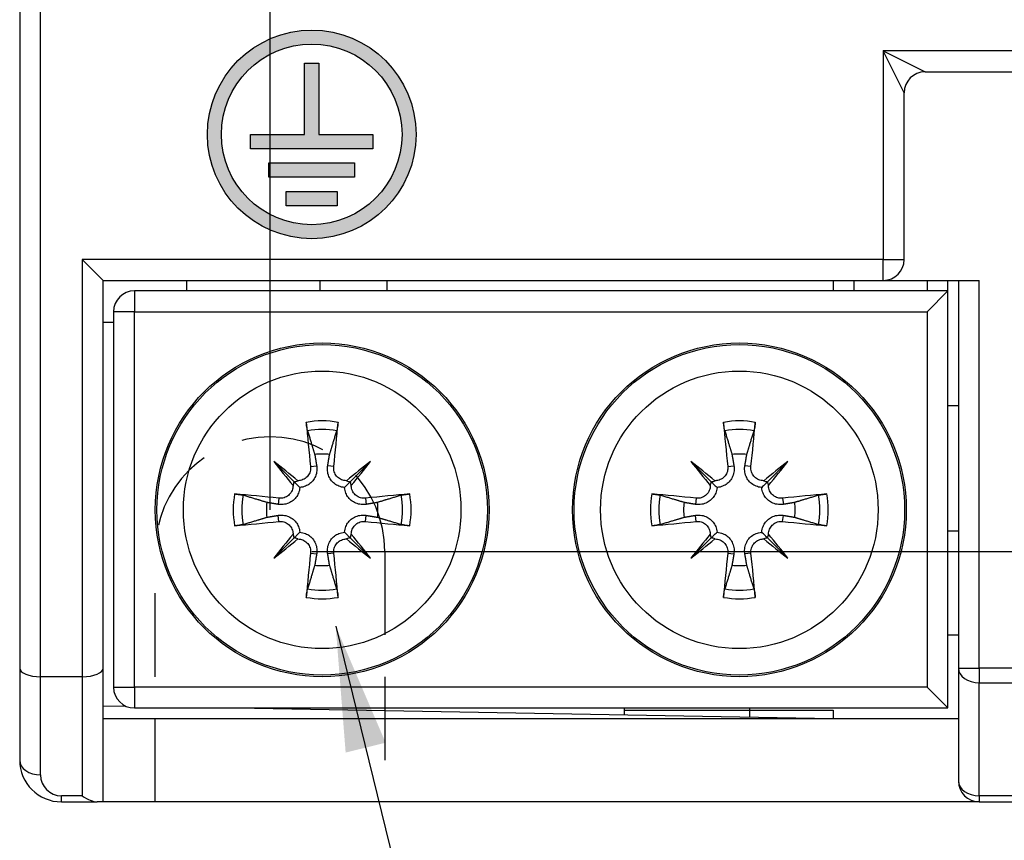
# Model space of a CAD drawing. Extents: x 14112 to 14372, y -2388 to -2111.
# Tile 5 of 22: x 14112 to 14136, y -2295 to -2275. Entities that reach past the tile are written whole.
import ezdxf

# ---------------------------------------------------------------- set-up
doc = ezdxf.new("R2010")
doc.units = 0
doc.linetypes.add('ACISOTGL', pattern=[3, 2, -1])
doc.layers.get('0').update_dxf_attribs({"linetype": 'CONTINUOUS'})
doc.layers.get('DEFPOINTS').update_dxf_attribs({"color": 8, "linetype": 'CONTINUOUS'})
doc.styles.get("Standard").update_dxf_attribs({"font": 'PMingLiU.ttf'})
doc.dimstyles.new('ISO-25', dxfattribs={"dimtxt": 3, "dimasz": 3, "dimexe": 1, "dimexo": 1, "dimgap": 2, "dimtad": 2, "dimtih": 1, "dimtoh": 1, "dimtxsty": 'STANDARD', "dimcen": 0, "dimclrd": 256, "dimclre": 256, "dimclrt": 256, "dimazin": 3, "dimtfac": 1, "dimtmove": 0, "dimatfit": 3})

# ---------------------------------------------------------------- blocks, each defined once
blk = doc.blocks.new('*D4')
for p, q in [((14118.495, -2287.049), (14118.495, -2124.127)), ((14156.495, -2137.049), (14156.495, -2124.127)), ((14153.495, -2125.127), (14121.495, -2125.127))]:
    blk.add_line(p, q)
for points in [[(14121.495, -2124.627), (14121.495, -2125.627), (14118.495, -2125.127)], [(14153.495, -2124.627), (14153.495, -2125.627), (14156.495, -2125.127)]]:
    blk.add_solid(points)
at = {"layer": 'DEFPOINTS', "color": 0}
for p in [(14118.495, -2125.127), (14156.495, -2138.049), (14118.495, -2288.049)]:
    blk.add_point(p, dxfattribs=at)
at = {"insert": (14137.495, -2121.457), "char_height": 3, "attachment_point": 5}
blk.add_mtext('38', dxfattribs=at)
blk = doc.blocks.new('*D5')
for p, q in [((14157.495, -2138.049), (14171.483, -2138.049)), ((14170.483, -2141.049), (14170.483, -2285.049)), ((14119.495, -2288.049), (14171.483, -2288.049))]:
    blk.add_line(p, q)
for points in [[(14169.983, -2141.049), (14170.983, -2141.049), (14170.483, -2138.049)], [(14169.983, -2285.049), (14170.983, -2285.049), (14170.483, -2288.049)]]:
    blk.add_solid(points)
at = {"layer": 'DEFPOINTS', "color": 0}
for p in [(14156.495, -2138.049), (14118.495, -2288.049), (14170.483, -2288.049)]:
    blk.add_point(p, dxfattribs=at)
at = {"insert": (14175.348, -2213.049), "char_height": 3, "attachment_point": 5}
blk.add_mtext('150', dxfattribs=at)

msp = doc.modelspace()

# ---------------------------------------------------------------- hatches: boundary and pattern name
h = msp.add_hatch(color=256)
h.dxf.hatch_style = 1
h.paths.add_polyline_path([(14121.995, -2278.049, 1), (14116.995, -2278.049, 1)])
h.paths.add_polyline_path([(14121.66, -2278.049, 1), (14117.33, -2278.049, 1)], flags=16)
h.paths.add_polyline_path([(14119.324, -2276.338), (14119.667, -2276.338), (14119.667, -2278.049), (14120.961, -2278.049), (14120.961, -2278.392), (14118.03, -2278.392), (14118.03, -2278.049), (14119.324, -2278.049)], flags=0)
h.paths.add_polyline_path([(14120.522, -2278.734), (14120.522, -2279.076), (14118.468, -2279.076), (14118.468, -2278.734)], flags=0)
h.paths.add_polyline_path([(14118.884, -2279.419), (14120.108, -2279.419), (14120.108, -2279.761), (14118.884, -2279.761)], flags=0)
h = msp.add_hatch(color=256)
h.dxf.hatch_style = 1
h.paths.add_polyline_path([(14119.324, -2276.338), (14119.324, -2278.049), (14118.03, -2278.049), (14118.03, -2278.392), (14120.961, -2278.392), (14120.961, -2278.049), (14119.667, -2278.049), (14119.667, -2276.338)])
h = msp.add_hatch(color=256)
h.dxf.hatch_style = 1
h.paths.add_polyline_path([(14118.468, -2278.734), (14118.468, -2279.076), (14120.522, -2279.076), (14120.522, -2278.734)])
h = msp.add_hatch(color=256)
h.dxf.hatch_style = 1
h.paths.add_polyline_path([(14118.884, -2279.419), (14118.884, -2279.761), (14120.108, -2279.761), (14120.108, -2279.419)])

# ---------------------------------------------------------------- linework, layer by layer
for p, q in [((14112.495, -2275.049), (14112.495, -2290.842)), ((14112.995, -2291.049), (14112.995, -2275.049)), ((14138.995, -2276.049), (14133.195, -2276.049)), ((14133.195, -2276.049), (14133.195, -2281.049)), ((14133.195, -2276.049), (14134.195, -2276.549)), ((14133.695, -2277.049), (14133.195, -2276.049)), ((14119.324, -2276.338), (14119.667, -2276.338)), ((14119.324, -2278.049), (14119.324, -2276.338)), ((14119.667, -2276.338), (14119.667, -2278.049)), ((14134.195, -2276.549), (14138.995, -2276.549)), ((14133.695, -2281.049), (14133.695, -2277.049)), ((14118.03, -2278.049), (14119.324, -2278.049)), ((14118.03, -2278.392), (14118.03, -2278.049)), ((14119.667, -2278.049), (14120.961, -2278.049)), ((14120.961, -2278.049), (14120.961, -2278.392)), ((14120.961, -2278.392), (14118.03, -2278.392)), ((14118.468, -2278.734), (14120.522, -2278.734)), ((14118.468, -2279.076), (14118.468, -2278.734)), ((14120.522, -2278.734), (14120.522, -2279.076)), ((14120.522, -2279.076), (14118.468, -2279.076)), ((14118.884, -2279.419), (14120.108, -2279.419)), ((14118.884, -2279.761), (14118.884, -2279.419)), ((14120.108, -2279.419), (14120.108, -2279.761)), ((14120.108, -2279.761), (14118.884, -2279.761)), ((14133.195, -2281.049), (14113.995, -2281.049)), ((14114.495, -2281.549), (14113.995, -2281.049)), ((14113.995, -2281.049), (14113.995, -2291.049)), ((14133.195, -2281.049), (14133.695, -2281.049)), ((14133.195, -2281.549), (14133.195, -2281.049)), ((14114.495, -2290.842), (14114.495, -2281.549)), ((14114.495, -2281.549), (14133.195, -2281.549)), ((14116.495, -2281.549), (14116.495, -2281.799)), ((14119.695, -2281.799), (14119.695, -2281.549)), ((14121.295, -2281.549), (14121.295, -2281.799)), ((14131.995, -2281.549), (14131.995, -2281.799)), ((14132.495, -2281.799), (14132.495, -2281.549)), ((14133.195, -2281.549), (14135.495, -2281.549)), ((14134.245, -2281.549), (14134.245, -2281.799)), ((14134.745, -2281.799), (14134.745, -2281.549)), ((14134.995, -2281.549), (14134.995, -2290.842)), ((14135.495, -2290.842), (14135.495, -2281.549)), ((14134.745, -2281.799), (14115.245, -2281.799)), ((14115.245, -2281.799), (14115.245, -2282.299)), ((14134.745, -2281.799), (14134.245, -2282.299)), ((14134.745, -2291.799), (14134.745, -2281.799)), ((14115.245, -2282.299), (14114.745, -2282.299)), ((14114.745, -2282.299), (14114.745, -2291.299)), ((14115.245, -2282.299), (14134.245, -2282.299)), ((14115.245, -2291.299), (14115.245, -2282.299)), ((14134.245, -2282.299), (14134.245, -2291.299)), ((14114.495, -2282.549), (14114.745, -2282.549)), ((14118.584, -2285.889), (14119.072, -2286.376)), ((14120.906, -2285.889), (14120.418, -2286.376)), ((14128.584, -2285.889), (14129.072, -2286.376)), ((14130.906, -2285.889), (14130.418, -2286.376)), ((14119.467, -2286.012), (14119.614, -2285.995)), ((14120.023, -2286.012), (14119.877, -2285.995)), ((14129.467, -2286.012), (14129.614, -2285.995)), ((14130.023, -2286.012), (14129.877, -2285.995)), ((14118.708, -2286.771), (14118.69, -2286.918)), ((14120.782, -2286.771), (14120.8, -2286.918)), ((14128.708, -2286.771), (14128.69, -2286.918)), ((14130.782, -2286.771), (14130.8, -2286.918)), ((14118.708, -2287.327), (14118.69, -2287.181)), ((14120.782, -2287.327), (14120.8, -2287.181)), ((14128.708, -2287.327), (14128.69, -2287.181)), ((14130.782, -2287.327), (14130.8, -2287.181)), ((14118.584, -2288.21), (14119.072, -2287.723)), ((14120.906, -2288.21), (14120.418, -2287.723)), ((14128.584, -2288.21), (14129.072, -2287.723)), ((14130.906, -2288.21), (14130.418, -2287.723)), ((14134.745, -2287.549), (14134.995, -2287.549)), ((14119.467, -2288.087), (14119.614, -2288.104)), ((14120.023, -2288.087), (14119.877, -2288.104)), ((14129.467, -2288.087), (14129.614, -2288.104)), ((14130.023, -2288.087), (14129.877, -2288.104)), ((14134.745, -2290.049), (14134.995, -2290.049)), ((14112.495, -2290.842), (14112.495, -2293.049)), ((14114.495, -2294.049), (14114.495, -2290.842)), ((14134.995, -2290.842), (14135.495, -2290.842)), ((14134.995, -2290.842), (14134.995, -2293.549)), ((14161.995, -2290.842), (14135.495, -2290.842)), ((14135.495, -2290.842), (14135.495, -2291.196)), ((14112.995, -2293.403), (14112.995, -2291.049)), ((14113.995, -2291.049), (14112.995, -2291.049)), ((14113.995, -2291.049), (14113.995, -2293.903)), ((14114.745, -2291.299), (14115.245, -2291.299)), ((14115.245, -2291.299), (14115.245, -2291.799)), ((14134.245, -2291.299), (14115.245, -2291.299)), ((14134.745, -2291.799), (14134.245, -2291.299)), ((14135.495, -2291.196), (14161.995, -2291.196)), ((14135.495, -2293.903), (14135.495, -2291.196)), ((14114.495, -2291.744), (14115.036, -2291.753)), ((14115.245, -2291.799), (14134.745, -2291.799)), ((14117.673, -2291.799), (14131.995, -2292.049)), ((14126.995, -2291.962), (14126.995, -2291.799)), ((14126.995, -2291.849), (14129.995, -2291.849)), ((14129.995, -2291.849), (14129.995, -2291.799)), ((14129.995, -2291.849), (14131.995, -2291.849)), ((14129.995, -2292.015), (14129.995, -2291.849)), ((14131.995, -2291.849), (14131.995, -2292.049)), ((14114.495, -2292.049), (14134.995, -2292.049)), ((14113.495, -2294.049), (14113.495, -2293.903)), ((14113.995, -2293.903), (14113.495, -2293.903)), ((14135.495, -2293.903), (14135.495, -2294.049)), ((14161.495, -2293.903), (14135.495, -2293.903)), ((14113.495, -2294.049), (14114.349, -2294.049)), ((14114.495, -2294.049), (14114.349, -2294.049)), ((14135.495, -2294.049), (14114.495, -2294.049)), ((14135.495, -2294.049), (14161.495, -2294.049))]:
    msp.add_line(p, q)
at = {"linetype": 'ACISOTGL'}
for p, q in [((14115.745, -2294.049), (14115.745, -2288.049)), ((14121.245, -2288.049), (14121.245, -2294.049))]:
    msp.add_line(p, q, dxfattribs=at)
for centre, radius in [((14119.495, -2278.049), 2.5), ((14119.495, -2278.049), 2.165), ((14119.745, -2287.049), 4), ((14129.745, -2287.049), 4), ((14119.745, -2287.049), 3.961), ((14129.745, -2287.049), 3.961), ((14119.745, -2287.049), 3.327), ((14129.745, -2287.049), 3.327)]:
    msp.add_circle(centre, radius)
for centre, radius, start, end in [((14134.195, -2277.049), 0.5, 90, 180), ((14133.195, -2281.049), 0.5, 270, 0), ((14115.245, -2282.299), 0.5, 90, 180), ((14119.745, -2287.049), 2.132, 79.6831, 100.3169), ((14129.745, -2287.049), 2.132, 79.6831, 100.3169), ((14119.745, -2287.049), 1.929, 79.535, 100.465), ((14129.745, -2287.049), 1.929, 79.535, 100.465), ((14119.745, -2287.049), 1.338, 82.3918, 97.6082), ((14129.745, -2287.049), 1.338, 82.3918, 97.6082), ((14119.745, -2287.049), 2.132, 169.6831, 190.3169), ((14119.745, -2287.049), 1.929, 169.535, 190.465), ((14119.745, -2287.049), 1.929, 349.535, 10.465), ((14119.745, -2287.049), 2.132, 349.6831, 10.3169), ((14129.745, -2287.049), 2.132, 169.6831, 190.3169), ((14129.745, -2287.049), 1.929, 169.535, 190.465), ((14129.745, -2287.049), 1.929, 349.535, 10.465), ((14129.745, -2287.049), 2.132, 349.6831, 10.3169), ((14119.745, -2287.049), 1.338, 172.3918, 187.6082), ((14119.745, -2287.049), 1.338, 352.3918, 7.6082), ((14129.745, -2287.049), 1.338, 172.3918, 187.6082), ((14129.745, -2287.049), 1.338, 352.3918, 7.6082), ((14119.745, -2287.049), 1.338, 262.3918, 277.6082), ((14129.745, -2287.049), 1.338, 262.3918, 277.6082), ((14119.745, -2287.049), 1.929, 259.535, 280.465), ((14129.745, -2287.049), 1.929, 259.535, 280.465), ((14119.745, -2287.049), 2.132, 259.6831, 280.3169), ((14129.745, -2287.049), 2.132, 259.6831, 280.3169), ((14115.245, -2291.299), 0.5, 180, 270), ((14113.495, -2293.049), 1, 180, 270), ((14113.495, -2293.403), 0.5, 180, 270), ((14135.495, -2293.549), 0.5, 180, 270)]:
    msp.add_arc(centre, radius, start, end)
msp.add_arc((14118.495, -2288.049), 2.75, 0, 180, dxfattribs=at)
for centre, major_axis, ratio, start_param, end_param in [((14120.148, -2287.001), (0.776, -6.441), 0.087156, 4.378084, 4.547777), ((14119.342, -2287.001), (0.776, 6.441), 0.087156, 4.877001, 5.046694), ((14130.148, -2287.001), (0.776, -6.441), 0.087156, 4.378084, 4.547777), ((14129.342, -2287.001), (0.776, 6.441), 0.087156, 4.877001, 5.046694), ((14120.471, -2286.422), (-4.2, 4.864), 0.173648, 1.313224, 1.430376), ((14119.118, -2287.775), (4.864, -4.2), 0.173648, 1.711217, 1.828368), ((14120.372, -2287.775), (4.864, 4.2), 0.173648, 1.313224, 1.430376), ((14119.019, -2286.422), (-4.2, -4.864), 0.173648, 1.711217, 1.828368), ((14130.471, -2286.422), (-4.2, 4.864), 0.173648, 1.313224, 1.430376), ((14129.118, -2287.775), (4.864, -4.2), 0.173648, 1.711217, 1.828368), ((14130.372, -2287.775), (4.864, 4.2), 0.173648, 1.313224, 1.430376), ((14129.019, -2286.422), (-4.2, -4.864), 0.173648, 1.711217, 1.828368), ((14119.084, -2286.142), (-0.163, -0.188), 0.868224, 0.731621, 1.117785), ((14120.406, -2286.142), (-0.163, 0.188), 0.868224, 2.023807, 2.409971), ((14129.084, -2286.142), (-0.163, -0.188), 0.868224, 0.731621, 1.117785), ((14130.406, -2286.142), (-0.163, 0.188), 0.868224, 2.023807, 2.409971), ((14118.838, -2286.388), (-0.188, -0.163), 0.868224, 2.023807, 2.409971), ((14120.653, -2286.388), (-0.188, 0.163), 0.868224, 0.731621, 1.117785), ((14128.838, -2286.388), (-0.188, -0.163), 0.868224, 2.023807, 2.409971), ((14130.653, -2286.388), (-0.188, 0.163), 0.868224, 0.731621, 1.117785), ((14119.697, -2287.452), (-6.441, 0.776), 0.087156, 4.877001, 5.046694), ((14119.794, -2287.452), (-6.441, -0.776), 0.087156, 4.378084, 4.547777), ((14129.697, -2287.452), (-6.441, 0.776), 0.087156, 4.877001, 5.046694), ((14129.794, -2287.452), (-6.441, -0.776), 0.087156, 4.378084, 4.547777), ((14119.697, -2286.647), (6.441, 0.776), 0.087156, 4.378084, 4.547777), ((14119.794, -2286.647), (6.441, -0.776), 0.087156, 4.877001, 5.046694), ((14129.697, -2286.647), (6.441, 0.776), 0.087156, 4.378084, 4.547777), ((14129.794, -2286.647), (6.441, -0.776), 0.087156, 4.877001, 5.046694), ((14120.471, -2287.676), (4.2, 4.864), 0.173648, 1.711217, 1.828368), ((14119.118, -2286.323), (-4.864, -4.2), 0.173648, 1.313224, 1.430376), ((14118.838, -2287.711), (0.188, -0.163), 0.868224, 0.731621, 1.117785), ((14119.084, -2287.957), (0.163, -0.188), 0.868224, 2.023807, 2.409971), ((14120.406, -2287.957), (0.163, 0.188), 0.868224, 0.731621, 1.117785), ((14120.372, -2286.323), (-4.864, 4.2), 0.173648, 1.711217, 1.828368), ((14120.653, -2287.711), (0.188, 0.163), 0.868224, 2.023807, 2.409971), ((14119.019, -2287.676), (4.2, -4.864), 0.173648, 1.313224, 1.430376), ((14130.471, -2287.676), (4.2, 4.864), 0.173648, 1.711217, 1.828368), ((14129.118, -2286.323), (-4.864, -4.2), 0.173648, 1.313224, 1.430376), ((14128.838, -2287.711), (0.188, -0.163), 0.868224, 0.731621, 1.117785), ((14129.084, -2287.957), (0.163, -0.188), 0.868224, 2.023807, 2.409971), ((14130.406, -2287.957), (0.163, 0.188), 0.868224, 0.731621, 1.117785), ((14130.372, -2286.323), (-4.864, 4.2), 0.173648, 1.711217, 1.828368), ((14130.653, -2287.711), (0.188, 0.163), 0.868224, 2.023807, 2.409971), ((14129.019, -2287.676), (4.2, -4.864), 0.173648, 1.313224, 1.430376), ((14120.148, -2287.098), (-0.776, -6.441), 0.087156, 4.877001, 5.046694), ((14119.342, -2287.098), (-0.776, 6.441), 0.087156, 4.378084, 4.547777), ((14130.148, -2287.098), (-0.776, -6.441), 0.087156, 4.877001, 5.046694), ((14129.342, -2287.098), (-0.776, 6.441), 0.087156, 4.378084, 4.547777), ((14112.995, -2290.842), (0.5, 0), 0.414214, 3.141593, 4.712389), ((14113.995, -2290.842), (0.5, 0), 0.414214, 4.712389, 6.283185), ((14135.495, -2290.842), (-0.5, 0), 0.707107, 0, 1.570796), ((14112.995, -2293.049), (-0.5, 0), 0.707107, 0, 1.570796), ((14135.495, -2293.549), (-0.5, 0), 0.707107, 0, 1.570796), ((14113.995, -2293.549), (-0.462, 0.462), 0.414214, 1.963495, 2.748894)]:
    msp.add_ellipse(centre, major_axis=major_axis, ratio=ratio, start_param=start_param, end_param=end_param)
for points, weights in [([(14134.745, -2284.549), (14134.871, -2284.549), (14134.995, -2284.549)], [637.700826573, 638.210549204, 638.717422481]), ([(14119.395, -2285.152), (14119.497, -2285.488), (14119.568, -2285.723)], [1.00291629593, 1.01778265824, 1]), ([(14119.922, -2285.723), (14119.993, -2285.488), (14120.096, -2285.152)], [1, 1.01778265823, 1.00291629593]), ([(14129.395, -2285.152), (14129.497, -2285.488), (14129.568, -2285.723)], [1.00291629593, 1.01778265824, 1]), ([(14129.922, -2285.723), (14129.993, -2285.488), (14130.096, -2285.152)], [1, 1.01778265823, 1.00291629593]), ([(14119.568, -2285.723), (14119.593, -2285.874), (14119.614, -2285.995)], [1, 1.12437348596, 1.24767116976]), ([(14119.877, -2285.995), (14119.897, -2285.874), (14119.922, -2285.723)], [1.24767116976, 1.12437348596, 1]), ([(14129.568, -2285.723), (14129.593, -2285.874), (14129.614, -2285.995)], [1, 1.12437348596, 1.24767116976]), ([(14129.877, -2285.995), (14129.897, -2285.874), (14129.922, -2285.723)], [1.24767116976, 1.12437348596, 1]), ([(14118.419, -2286.872), (14118.184, -2286.801), (14117.848, -2286.699)], [1, 1.01778265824, 1.00291629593]), ([(14121.642, -2286.699), (14121.306, -2286.801), (14121.071, -2286.872)], [1.00291629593, 1.01778265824, 1]), ([(14128.419, -2286.872), (14128.184, -2286.801), (14127.848, -2286.699)], [1, 1.01778265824, 1.00291629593]), ([(14131.642, -2286.699), (14131.306, -2286.801), (14131.071, -2286.872)], [1.00291629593, 1.01778265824, 1]), ([(14118.69, -2286.918), (14118.57, -2286.898), (14118.419, -2286.872)], [1.24767116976, 1.12437348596, 1]), ([(14121.071, -2286.872), (14120.92, -2286.898), (14120.8, -2286.918)], [1, 1.12437348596, 1.24767116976]), ([(14128.69, -2286.918), (14128.57, -2286.898), (14128.419, -2286.872)], [1.24767116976, 1.12437348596, 1]), ([(14131.071, -2286.872), (14130.92, -2286.898), (14130.8, -2286.918)], [1, 1.12437348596, 1.24767116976]), ([(14117.848, -2287.4), (14118.184, -2287.298), (14118.419, -2287.227)], [1.00291629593, 1.01778265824, 1]), ([(14118.419, -2287.227), (14118.57, -2287.201), (14118.69, -2287.181)], [1, 1.12437348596, 1.24767116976]), ([(14120.8, -2287.181), (14120.92, -2287.201), (14121.071, -2287.227)], [1.24767116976, 1.12437348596, 1]), ([(14121.071, -2287.227), (14121.306, -2287.298), (14121.642, -2287.4)], [1, 1.01778265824, 1.00291629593]), ([(14127.848, -2287.4), (14128.184, -2287.298), (14128.419, -2287.227)], [1.00291629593, 1.01778265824, 1]), ([(14128.419, -2287.227), (14128.57, -2287.201), (14128.69, -2287.181)], [1, 1.12437348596, 1.24767116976]), ([(14130.8, -2287.181), (14130.92, -2287.201), (14131.071, -2287.227)], [1.24767116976, 1.12437348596, 1]), ([(14131.071, -2287.227), (14131.306, -2287.298), (14131.642, -2287.4)], [1, 1.01778265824, 1.00291629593]), ([(14119.614, -2288.104), (14119.593, -2288.224), (14119.568, -2288.376)], [1.24767116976, 1.12437348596, 1]), ([(14119.922, -2288.376), (14119.897, -2288.224), (14119.877, -2288.104)], [1, 1.12437348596, 1.24767116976]), ([(14129.614, -2288.104), (14129.593, -2288.224), (14129.568, -2288.376)], [1.24767116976, 1.12437348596, 1]), ([(14129.922, -2288.376), (14129.897, -2288.224), (14129.877, -2288.104)], [1, 1.12437348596, 1.24767116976]), ([(14119.568, -2288.376), (14119.497, -2288.611), (14119.395, -2288.947)], [1, 1.01778265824, 1.00291629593]), ([(14120.096, -2288.947), (14119.993, -2288.611), (14119.922, -2288.376)], [1.00291629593, 1.01778265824, 1]), ([(14129.568, -2288.376), (14129.497, -2288.611), (14129.395, -2288.947)], [1, 1.01778265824, 1.00291629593]), ([(14130.096, -2288.947), (14129.993, -2288.611), (14129.922, -2288.376)], [1.00291629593, 1.01778265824, 1])]:
    msp.add_rational_spline(points, weights, degree=2)
for points, knots in [([(14119.395, -2285.152), (14119.392, -2285.145), (14119.39, -2285.133), (14119.384, -2285.108), (14119.381, -2285.087), (14119.375, -2285.05), (14119.371, -2285.026), (14119.367, -2284.989), (14119.365, -2284.969), (14119.363, -2284.951)], [0.05658644, 0.05658644, 0.05658644, 0.05658644, 0.06161587, 0.06161587, 0.06775669, 0.06775669, 0.07390904, 0.07390904, 0.07912293, 0.07912293, 0.07912293, 0.07912293]), ([(14120.127, -2284.951), (14120.126, -2284.969), (14120.123, -2284.989), (14120.119, -2285.026), (14120.116, -2285.05), (14120.11, -2285.087), (14120.106, -2285.108), (14120.101, -2285.133), (14120.098, -2285.145), (14120.096, -2285.152)], [0.01947687, 0.01947687, 0.01947687, 0.01947687, 0.02469076, 0.02469076, 0.03084311, 0.03084311, 0.03698394, 0.03698394, 0.04201336, 0.04201336, 0.04201336, 0.04201336]), ([(14129.395, -2285.152), (14129.392, -2285.145), (14129.39, -2285.133), (14129.384, -2285.108), (14129.381, -2285.087), (14129.375, -2285.05), (14129.371, -2285.026), (14129.367, -2284.989), (14129.365, -2284.969), (14129.363, -2284.951)], [0.05658644, 0.05658644, 0.05658644, 0.05658644, 0.06161587, 0.06161587, 0.06775669, 0.06775669, 0.07390904, 0.07390904, 0.07912293, 0.07912293, 0.07912293, 0.07912293]), ([(14130.127, -2284.951), (14130.126, -2284.969), (14130.123, -2284.989), (14130.119, -2285.026), (14130.116, -2285.05), (14130.11, -2285.087), (14130.106, -2285.108), (14130.101, -2285.133), (14130.098, -2285.145), (14130.096, -2285.152)], [0.01947687, 0.01947687, 0.01947687, 0.01947687, 0.02469076, 0.02469076, 0.03084311, 0.03084311, 0.03698394, 0.03698394, 0.04201336, 0.04201336, 0.04201336, 0.04201336]), ([(14119.467, -2286.012), (14119.471, -2286.05), (14119.468, -2286.091), (14119.445, -2286.169), (14119.426, -2286.206), (14119.378, -2286.265), (14119.347, -2286.292), (14119.277, -2286.332), (14119.238, -2286.344), (14119.187, -2286.351), (14119.174, -2286.351), (14119.16, -2286.351)], [0, 0, 0, 0, 0.01154742, 0.01154742, 0.02309483, 0.02309483, 0.0344508, 0.0344508, 0.04580677, 0.04580677, 0.04984781, 0.04984781, 0.04984781, 0.04984781]), ([(14119.614, -2285.995), (14119.615, -2286.001), (14119.616, -2286.007), (14119.622, -2286.056), (14119.621, -2286.102), (14119.605, -2286.193), (14119.59, -2286.238), (14119.552, -2286.31), (14119.528, -2286.345), (14119.47, -2286.407), (14119.436, -2286.434), (14119.365, -2286.475), (14119.324, -2286.492), (14119.258, -2286.508), (14119.233, -2286.511), (14119.209, -2286.513)], [0.18013192, 0.18013192, 0.18013192, 0.18013192, 0.18231103, 0.18231103, 0.1966644, 0.1966644, 0.21101777, 0.21101777, 0.22326588, 0.22326588, 0.23551399, 0.23551399, 0.24776211, 0.24776211, 0.25510696, 0.25510696, 0.25510696, 0.25510696]), ([(14120.282, -2286.513), (14120.257, -2286.511), (14120.232, -2286.508), (14120.166, -2286.492), (14120.125, -2286.475), (14120.055, -2286.434), (14120.02, -2286.407), (14119.962, -2286.345), (14119.938, -2286.31), (14119.9, -2286.238), (14119.885, -2286.193), (14119.869, -2286.102), (14119.869, -2286.056), (14119.874, -2286.014), (14119.875, -2286.007), (14119.876, -2286.001), (14119.877, -2285.995)], [-0.07279593, -0.07279593, -0.07279593, -0.07279593, -0.06545108, -0.06545108, -0.05320296, -0.05320296, -0.04095485, -0.04095485, -0.02870674, -0.02870674, -0.01435337, -0.01435337, 0, 0, 0, 0.00217911, 0.00217911, 0.00217911, 0.00217911]), ([(14120.331, -2286.351), (14120.329, -2286.351), (14120.327, -2286.351), (14120.288, -2286.351), (14120.248, -2286.343), (14120.173, -2286.312), (14120.139, -2286.289), (14120.085, -2286.235), (14120.061, -2286.201), (14120.03, -2286.127), (14120.022, -2286.086), (14120.021, -2286.037), (14120.022, -2286.024), (14120.023, -2286.012)], [0.02262869, 0.02262869, 0.02262869, 0.02262869, 0.02311382, 0.02311382, 0.03450698, 0.03450698, 0.04590014, 0.04590014, 0.0573821, 0.0573821, 0.06886407, 0.06886407, 0.07249483, 0.07249483, 0.07249483, 0.07249483]), ([(14129.467, -2286.012), (14129.471, -2286.05), (14129.468, -2286.091), (14129.445, -2286.169), (14129.426, -2286.206), (14129.378, -2286.265), (14129.347, -2286.292), (14129.277, -2286.332), (14129.238, -2286.344), (14129.187, -2286.351), (14129.174, -2286.351), (14129.16, -2286.351)], [0, 0, 0, 0, 0.01154742, 0.01154742, 0.02309483, 0.02309483, 0.0344508, 0.0344508, 0.04580677, 0.04580677, 0.04984781, 0.04984781, 0.04984781, 0.04984781]), ([(14129.614, -2285.995), (14129.615, -2286.001), (14129.616, -2286.007), (14129.622, -2286.056), (14129.621, -2286.102), (14129.605, -2286.193), (14129.59, -2286.238), (14129.552, -2286.31), (14129.528, -2286.345), (14129.47, -2286.407), (14129.436, -2286.434), (14129.365, -2286.475), (14129.324, -2286.492), (14129.258, -2286.508), (14129.233, -2286.511), (14129.209, -2286.513)], [0.18013192, 0.18013192, 0.18013192, 0.18013192, 0.18231103, 0.18231103, 0.1966644, 0.1966644, 0.21101777, 0.21101777, 0.22326588, 0.22326588, 0.23551399, 0.23551399, 0.24776211, 0.24776211, 0.25510696, 0.25510696, 0.25510696, 0.25510696]), ([(14130.282, -2286.513), (14130.257, -2286.511), (14130.232, -2286.508), (14130.166, -2286.492), (14130.125, -2286.475), (14130.055, -2286.434), (14130.02, -2286.407), (14129.962, -2286.345), (14129.938, -2286.31), (14129.9, -2286.238), (14129.885, -2286.193), (14129.869, -2286.102), (14129.869, -2286.056), (14129.874, -2286.014), (14129.875, -2286.007), (14129.876, -2286.001), (14129.877, -2285.995)], [-0.07279593, -0.07279593, -0.07279593, -0.07279593, -0.06545108, -0.06545108, -0.05320296, -0.05320296, -0.04095485, -0.04095485, -0.02870674, -0.02870674, -0.01435337, -0.01435337, 0, 0, 0, 0.00217911, 0.00217911, 0.00217911, 0.00217911]), ([(14130.331, -2286.351), (14130.329, -2286.351), (14130.327, -2286.351), (14130.288, -2286.351), (14130.248, -2286.343), (14130.173, -2286.312), (14130.139, -2286.289), (14130.085, -2286.235), (14130.061, -2286.201), (14130.03, -2286.127), (14130.022, -2286.086), (14130.021, -2286.037), (14130.022, -2286.024), (14130.023, -2286.012)], [0.02262869, 0.02262869, 0.02262869, 0.02262869, 0.02311382, 0.02311382, 0.03450698, 0.03450698, 0.04590014, 0.04590014, 0.0573821, 0.0573821, 0.06886407, 0.06886407, 0.07249483, 0.07249483, 0.07249483, 0.07249483]), ([(14119.209, -2286.513), (14119.207, -2286.537), (14119.204, -2286.562), (14119.188, -2286.628), (14119.171, -2286.669), (14119.13, -2286.74), (14119.103, -2286.774), (14119.041, -2286.833), (14119.006, -2286.856), (14118.933, -2286.894), (14118.889, -2286.909), (14118.798, -2286.925), (14118.751, -2286.926), (14118.709, -2286.921), (14118.703, -2286.92), (14118.697, -2286.919), (14118.69, -2286.918)], [-0.07279593, -0.07279593, -0.07279593, -0.07279593, -0.06545108, -0.06545108, -0.05320296, -0.05320296, -0.04095485, -0.04095485, -0.02870674, -0.02870674, -0.01435337, -0.01435337, 0, 0, 0, 0.00217911, 0.00217911, 0.00217911, 0.00217911]), ([(14119.047, -2286.464), (14119.047, -2286.466), (14119.047, -2286.468), (14119.047, -2286.507), (14119.039, -2286.548), (14119.008, -2286.622), (14118.985, -2286.656), (14118.931, -2286.709), (14118.897, -2286.733), (14118.823, -2286.764), (14118.783, -2286.772), (14118.733, -2286.773), (14118.72, -2286.773), (14118.708, -2286.771)], [0.02262944, 0.02262944, 0.02262944, 0.02262944, 0.02319765, 0.02319765, 0.0345489, 0.0345489, 0.04590016, 0.04590016, 0.05733835, 0.05733835, 0.06877655, 0.06877655, 0.07249221, 0.07249221, 0.07249221, 0.07249221]), ([(14119.072, -2286.376), (14119.091, -2286.395), (14119.107, -2286.411), (14119.154, -2286.458), (14119.182, -2286.486), (14119.209, -2286.513)], [-2.9315272, -2.9315272, -2.9315272, -2.9315272, -2.8899567, -2.8899567, -2.7898346, -2.7898346, -2.7898346, -2.7898346]), ([(14120.418, -2286.376), (14120.399, -2286.395), (14120.383, -2286.411), (14120.337, -2286.458), (14120.309, -2286.486), (14120.282, -2286.513)], [-2.9315272, -2.9315272, -2.9315272, -2.9315272, -2.8899567, -2.8899567, -2.7898346, -2.7898346, -2.7898346, -2.7898346]), ([(14120.8, -2286.918), (14120.794, -2286.919), (14120.787, -2286.92), (14120.739, -2286.926), (14120.693, -2286.925), (14120.602, -2286.909), (14120.557, -2286.894), (14120.484, -2286.856), (14120.449, -2286.833), (14120.387, -2286.774), (14120.36, -2286.74), (14120.319, -2286.669), (14120.303, -2286.628), (14120.287, -2286.562), (14120.283, -2286.537), (14120.282, -2286.513)], [0.18013192, 0.18013192, 0.18013192, 0.18013192, 0.18231103, 0.18231103, 0.1966644, 0.1966644, 0.21101777, 0.21101777, 0.22326588, 0.22326588, 0.23551399, 0.23551399, 0.24776211, 0.24776211, 0.25510696, 0.25510696, 0.25510696, 0.25510696]), ([(14120.782, -2286.771), (14120.745, -2286.775), (14120.704, -2286.772), (14120.626, -2286.75), (14120.589, -2286.73), (14120.53, -2286.683), (14120.503, -2286.652), (14120.463, -2286.582), (14120.45, -2286.542), (14120.444, -2286.492), (14120.443, -2286.478), (14120.443, -2286.464)], [0, 0, 0, 0, 0.01151442, 0.01151442, 0.02302884, 0.02302884, 0.0344178, 0.0344178, 0.04580676, 0.04580676, 0.0498478, 0.0498478, 0.0498478, 0.0498478]), ([(14129.209, -2286.513), (14129.207, -2286.537), (14129.204, -2286.562), (14129.188, -2286.628), (14129.171, -2286.669), (14129.13, -2286.74), (14129.103, -2286.774), (14129.041, -2286.833), (14129.006, -2286.856), (14128.933, -2286.894), (14128.889, -2286.909), (14128.798, -2286.925), (14128.751, -2286.926), (14128.709, -2286.921), (14128.703, -2286.92), (14128.697, -2286.919), (14128.69, -2286.918)], [-0.07279593, -0.07279593, -0.07279593, -0.07279593, -0.06545108, -0.06545108, -0.05320296, -0.05320296, -0.04095485, -0.04095485, -0.02870674, -0.02870674, -0.01435337, -0.01435337, 0, 0, 0, 0.00217911, 0.00217911, 0.00217911, 0.00217911]), ([(14129.047, -2286.464), (14129.047, -2286.466), (14129.047, -2286.468), (14129.047, -2286.507), (14129.039, -2286.548), (14129.008, -2286.622), (14128.985, -2286.656), (14128.931, -2286.709), (14128.897, -2286.733), (14128.823, -2286.764), (14128.783, -2286.772), (14128.733, -2286.773), (14128.72, -2286.773), (14128.708, -2286.771)], [0.02262944, 0.02262944, 0.02262944, 0.02262944, 0.02319765, 0.02319765, 0.0345489, 0.0345489, 0.04590016, 0.04590016, 0.05733835, 0.05733835, 0.06877655, 0.06877655, 0.07249221, 0.07249221, 0.07249221, 0.07249221]), ([(14129.072, -2286.376), (14129.091, -2286.395), (14129.107, -2286.411), (14129.154, -2286.458), (14129.182, -2286.486), (14129.209, -2286.513)], [-2.9315272, -2.9315272, -2.9315272, -2.9315272, -2.8899567, -2.8899567, -2.7898346, -2.7898346, -2.7898346, -2.7898346]), ([(14130.418, -2286.376), (14130.399, -2286.395), (14130.383, -2286.411), (14130.337, -2286.458), (14130.309, -2286.486), (14130.282, -2286.513)], [-2.9315272, -2.9315272, -2.9315272, -2.9315272, -2.8899567, -2.8899567, -2.7898346, -2.7898346, -2.7898346, -2.7898346]), ([(14130.8, -2286.918), (14130.794, -2286.919), (14130.787, -2286.92), (14130.739, -2286.926), (14130.693, -2286.925), (14130.602, -2286.909), (14130.557, -2286.894), (14130.484, -2286.856), (14130.449, -2286.833), (14130.387, -2286.774), (14130.36, -2286.74), (14130.319, -2286.669), (14130.303, -2286.628), (14130.287, -2286.562), (14130.283, -2286.537), (14130.282, -2286.513)], [0.18013192, 0.18013192, 0.18013192, 0.18013192, 0.18231103, 0.18231103, 0.1966644, 0.1966644, 0.21101777, 0.21101777, 0.22326588, 0.22326588, 0.23551399, 0.23551399, 0.24776211, 0.24776211, 0.25510696, 0.25510696, 0.25510696, 0.25510696]), ([(14130.782, -2286.771), (14130.745, -2286.775), (14130.704, -2286.772), (14130.626, -2286.75), (14130.589, -2286.73), (14130.53, -2286.683), (14130.503, -2286.652), (14130.463, -2286.582), (14130.45, -2286.542), (14130.444, -2286.492), (14130.443, -2286.478), (14130.443, -2286.464)], [0, 0, 0, 0, 0.01151442, 0.01151442, 0.02302884, 0.02302884, 0.0344178, 0.0344178, 0.04580676, 0.04580676, 0.0498478, 0.0498478, 0.0498478, 0.0498478]), ([(14117.647, -2286.668), (14117.664, -2286.669), (14117.684, -2286.671), (14117.722, -2286.676), (14117.746, -2286.679), (14117.783, -2286.685), (14117.803, -2286.689), (14117.829, -2286.694), (14117.84, -2286.697), (14117.848, -2286.699)], [0.01947687, 0.01947687, 0.01947687, 0.01947687, 0.02469076, 0.02469076, 0.03084311, 0.03084311, 0.03698394, 0.03698394, 0.04201336, 0.04201336, 0.04201336, 0.04201336]), ([(14121.642, -2286.699), (14121.65, -2286.697), (14121.661, -2286.694), (14121.687, -2286.689), (14121.707, -2286.685), (14121.744, -2286.679), (14121.768, -2286.676), (14121.806, -2286.671), (14121.826, -2286.669), (14121.843, -2286.668)], [0.05658644, 0.05658644, 0.05658644, 0.05658644, 0.06161587, 0.06161587, 0.06775669, 0.06775669, 0.07390904, 0.07390904, 0.07912293, 0.07912293, 0.07912293, 0.07912293]), ([(14127.647, -2286.668), (14127.664, -2286.669), (14127.684, -2286.671), (14127.722, -2286.676), (14127.746, -2286.679), (14127.783, -2286.685), (14127.803, -2286.689), (14127.829, -2286.694), (14127.84, -2286.697), (14127.848, -2286.699)], [0.01947687, 0.01947687, 0.01947687, 0.01947687, 0.02469076, 0.02469076, 0.03084311, 0.03084311, 0.03698394, 0.03698394, 0.04201336, 0.04201336, 0.04201336, 0.04201336]), ([(14131.642, -2286.699), (14131.65, -2286.697), (14131.661, -2286.694), (14131.687, -2286.689), (14131.707, -2286.685), (14131.744, -2286.679), (14131.768, -2286.676), (14131.806, -2286.671), (14131.826, -2286.669), (14131.843, -2286.668)], [0.05658644, 0.05658644, 0.05658644, 0.05658644, 0.06161587, 0.06161587, 0.06775669, 0.06775669, 0.07390904, 0.07390904, 0.07912293, 0.07912293, 0.07912293, 0.07912293]), ([(14118.69, -2287.181), (14118.697, -2287.18), (14118.703, -2287.179), (14118.751, -2287.173), (14118.798, -2287.174), (14118.889, -2287.189), (14118.933, -2287.205), (14119.006, -2287.242), (14119.041, -2287.266), (14119.103, -2287.324), (14119.13, -2287.359), (14119.171, -2287.43), (14119.188, -2287.47), (14119.204, -2287.537), (14119.207, -2287.562), (14119.209, -2287.586)], [0.18013192, 0.18013192, 0.18013192, 0.18013192, 0.18231103, 0.18231103, 0.1966644, 0.1966644, 0.21101777, 0.21101777, 0.22326588, 0.22326588, 0.23551399, 0.23551399, 0.24776211, 0.24776211, 0.25510696, 0.25510696, 0.25510696, 0.25510696]), ([(14120.282, -2287.586), (14120.283, -2287.562), (14120.287, -2287.537), (14120.303, -2287.47), (14120.319, -2287.43), (14120.36, -2287.359), (14120.387, -2287.324), (14120.449, -2287.266), (14120.484, -2287.242), (14120.557, -2287.205), (14120.602, -2287.189), (14120.693, -2287.174), (14120.739, -2287.173), (14120.781, -2287.178), (14120.787, -2287.179), (14120.794, -2287.18), (14120.8, -2287.181)], [-0.07279593, -0.07279593, -0.07279593, -0.07279593, -0.06545108, -0.06545108, -0.05320296, -0.05320296, -0.04095485, -0.04095485, -0.02870674, -0.02870674, -0.01435337, -0.01435337, 0, 0, 0, 0.00217911, 0.00217911, 0.00217911, 0.00217911]), ([(14128.69, -2287.181), (14128.697, -2287.18), (14128.703, -2287.179), (14128.751, -2287.173), (14128.798, -2287.174), (14128.889, -2287.189), (14128.933, -2287.205), (14129.006, -2287.242), (14129.041, -2287.266), (14129.103, -2287.324), (14129.13, -2287.359), (14129.171, -2287.43), (14129.188, -2287.47), (14129.204, -2287.537), (14129.207, -2287.562), (14129.209, -2287.586)], [0.18013192, 0.18013192, 0.18013192, 0.18013192, 0.18231103, 0.18231103, 0.1966644, 0.1966644, 0.21101777, 0.21101777, 0.22326588, 0.22326588, 0.23551399, 0.23551399, 0.24776211, 0.24776211, 0.25510696, 0.25510696, 0.25510696, 0.25510696]), ([(14130.282, -2287.586), (14130.283, -2287.562), (14130.287, -2287.537), (14130.303, -2287.47), (14130.319, -2287.43), (14130.36, -2287.359), (14130.387, -2287.324), (14130.449, -2287.266), (14130.484, -2287.242), (14130.557, -2287.205), (14130.602, -2287.189), (14130.693, -2287.174), (14130.739, -2287.173), (14130.781, -2287.178), (14130.787, -2287.179), (14130.794, -2287.18), (14130.8, -2287.181)], [-0.07279593, -0.07279593, -0.07279593, -0.07279593, -0.06545108, -0.06545108, -0.05320296, -0.05320296, -0.04095485, -0.04095485, -0.02870674, -0.02870674, -0.01435337, -0.01435337, 0, 0, 0, 0.00217911, 0.00217911, 0.00217911, 0.00217911]), ([(14117.848, -2287.4), (14117.84, -2287.402), (14117.829, -2287.405), (14117.803, -2287.41), (14117.783, -2287.414), (14117.746, -2287.42), (14117.722, -2287.423), (14117.684, -2287.428), (14117.664, -2287.43), (14117.647, -2287.431)], [0.05658644, 0.05658644, 0.05658644, 0.05658644, 0.06161587, 0.06161587, 0.06775669, 0.06775669, 0.07390904, 0.07390904, 0.07912293, 0.07912293, 0.07912293, 0.07912293]), ([(14118.708, -2287.327), (14118.746, -2287.323), (14118.787, -2287.327), (14118.864, -2287.349), (14118.901, -2287.368), (14118.961, -2287.416), (14118.988, -2287.447), (14119.027, -2287.517), (14119.04, -2287.556), (14119.046, -2287.607), (14119.047, -2287.621), (14119.047, -2287.635)], [0, 0, 0, 0, 0.01151442, 0.01151442, 0.02302884, 0.02302884, 0.0344178, 0.0344178, 0.04580676, 0.04580676, 0.0498478, 0.0498478, 0.0498478, 0.0498478]), ([(14120.443, -2287.635), (14120.443, -2287.633), (14120.443, -2287.631), (14120.444, -2287.592), (14120.452, -2287.551), (14120.482, -2287.477), (14120.506, -2287.443), (14120.559, -2287.389), (14120.593, -2287.366), (14120.667, -2287.334), (14120.707, -2287.326), (14120.757, -2287.326), (14120.77, -2287.326), (14120.782, -2287.327)], [0.02262944, 0.02262944, 0.02262944, 0.02262944, 0.02319765, 0.02319765, 0.0345489, 0.0345489, 0.04590016, 0.04590016, 0.05733835, 0.05733835, 0.06877655, 0.06877655, 0.07249221, 0.07249221, 0.07249221, 0.07249221]), ([(14121.843, -2287.431), (14121.826, -2287.43), (14121.806, -2287.428), (14121.768, -2287.423), (14121.744, -2287.42), (14121.707, -2287.414), (14121.687, -2287.41), (14121.661, -2287.405), (14121.65, -2287.402), (14121.642, -2287.4)], [0.01947687, 0.01947687, 0.01947687, 0.01947687, 0.02469076, 0.02469076, 0.03084311, 0.03084311, 0.03698394, 0.03698394, 0.04201336, 0.04201336, 0.04201336, 0.04201336]), ([(14127.848, -2287.4), (14127.84, -2287.402), (14127.829, -2287.405), (14127.803, -2287.41), (14127.783, -2287.414), (14127.746, -2287.42), (14127.722, -2287.423), (14127.684, -2287.428), (14127.664, -2287.43), (14127.647, -2287.431)], [0.05658644, 0.05658644, 0.05658644, 0.05658644, 0.06161587, 0.06161587, 0.06775669, 0.06775669, 0.07390904, 0.07390904, 0.07912293, 0.07912293, 0.07912293, 0.07912293]), ([(14128.708, -2287.327), (14128.746, -2287.323), (14128.787, -2287.327), (14128.864, -2287.349), (14128.901, -2287.368), (14128.961, -2287.416), (14128.988, -2287.447), (14129.027, -2287.517), (14129.04, -2287.556), (14129.046, -2287.607), (14129.047, -2287.621), (14129.047, -2287.635)], [0, 0, 0, 0, 0.01151442, 0.01151442, 0.02302884, 0.02302884, 0.0344178, 0.0344178, 0.04580676, 0.04580676, 0.0498478, 0.0498478, 0.0498478, 0.0498478]), ([(14130.443, -2287.635), (14130.443, -2287.633), (14130.443, -2287.631), (14130.444, -2287.592), (14130.452, -2287.551), (14130.482, -2287.477), (14130.506, -2287.443), (14130.559, -2287.389), (14130.593, -2287.366), (14130.667, -2287.334), (14130.707, -2287.326), (14130.757, -2287.326), (14130.77, -2287.326), (14130.782, -2287.327)], [0.02262944, 0.02262944, 0.02262944, 0.02262944, 0.02319765, 0.02319765, 0.0345489, 0.0345489, 0.04590016, 0.04590016, 0.05733835, 0.05733835, 0.06877655, 0.06877655, 0.07249221, 0.07249221, 0.07249221, 0.07249221]), ([(14131.843, -2287.431), (14131.826, -2287.43), (14131.806, -2287.428), (14131.768, -2287.423), (14131.744, -2287.42), (14131.707, -2287.414), (14131.687, -2287.41), (14131.661, -2287.405), (14131.65, -2287.402), (14131.642, -2287.4)], [0.01947687, 0.01947687, 0.01947687, 0.01947687, 0.02469076, 0.02469076, 0.03084311, 0.03084311, 0.03698394, 0.03698394, 0.04201336, 0.04201336, 0.04201336, 0.04201336]), ([(14119.072, -2287.723), (14119.091, -2287.704), (14119.107, -2287.687), (14119.154, -2287.641), (14119.182, -2287.613), (14119.209, -2287.586)], [-2.9315272, -2.9315272, -2.9315272, -2.9315272, -2.8899567, -2.8899567, -2.7898346, -2.7898346, -2.7898346, -2.7898346]), ([(14119.16, -2287.748), (14119.162, -2287.748), (14119.163, -2287.748), (14119.203, -2287.748), (14119.243, -2287.756), (14119.317, -2287.787), (14119.351, -2287.81), (14119.405, -2287.863), (14119.429, -2287.897), (14119.46, -2287.971), (14119.468, -2288.012), (14119.469, -2288.062), (14119.468, -2288.074), (14119.467, -2288.087)], [0.02262944, 0.02262944, 0.02262944, 0.02262944, 0.02319765, 0.02319765, 0.0345489, 0.0345489, 0.04590016, 0.04590016, 0.05733835, 0.05733835, 0.06877655, 0.06877655, 0.07249221, 0.07249221, 0.07249221, 0.07249221]), ([(14119.209, -2287.586), (14119.233, -2287.587), (14119.258, -2287.591), (14119.324, -2287.607), (14119.365, -2287.623), (14119.436, -2287.664), (14119.47, -2287.691), (14119.528, -2287.754), (14119.552, -2287.788), (14119.59, -2287.861), (14119.605, -2287.906), (14119.621, -2287.997), (14119.622, -2288.043), (14119.616, -2288.085), (14119.616, -2288.092), (14119.615, -2288.098), (14119.614, -2288.104)], [-0.07279593, -0.07279593, -0.07279593, -0.07279593, -0.06545108, -0.06545108, -0.05320296, -0.05320296, -0.04095485, -0.04095485, -0.02870674, -0.02870674, -0.01435337, -0.01435337, 0, 0, 0, 0.00217911, 0.00217911, 0.00217911, 0.00217911]), ([(14119.877, -2288.104), (14119.876, -2288.098), (14119.875, -2288.092), (14119.869, -2288.043), (14119.869, -2287.997), (14119.885, -2287.906), (14119.9, -2287.861), (14119.938, -2287.788), (14119.962, -2287.754), (14120.02, -2287.691), (14120.055, -2287.664), (14120.125, -2287.623), (14120.166, -2287.607), (14120.232, -2287.591), (14120.257, -2287.587), (14120.282, -2287.586)], [0.18013192, 0.18013192, 0.18013192, 0.18013192, 0.18231103, 0.18231103, 0.1966644, 0.1966644, 0.21101777, 0.21101777, 0.22326588, 0.22326588, 0.23551399, 0.23551399, 0.24776211, 0.24776211, 0.25510696, 0.25510696, 0.25510696, 0.25510696]), ([(14120.023, -2288.087), (14120.019, -2288.049), (14120.022, -2288.008), (14120.045, -2287.93), (14120.064, -2287.893), (14120.112, -2287.833), (14120.143, -2287.807), (14120.213, -2287.767), (14120.252, -2287.755), (14120.303, -2287.748), (14120.317, -2287.747), (14120.331, -2287.748)], [0, 0, 0, 0, 0.01154742, 0.01154742, 0.02309483, 0.02309483, 0.0344508, 0.0344508, 0.04580677, 0.04580677, 0.04984781, 0.04984781, 0.04984781, 0.04984781]), ([(14120.418, -2287.723), (14120.399, -2287.704), (14120.383, -2287.687), (14120.337, -2287.641), (14120.309, -2287.613), (14120.282, -2287.586)], [-2.9315272, -2.9315272, -2.9315272, -2.9315272, -2.8899567, -2.8899567, -2.7898346, -2.7898346, -2.7898346, -2.7898346]), ([(14129.072, -2287.723), (14129.091, -2287.704), (14129.107, -2287.687), (14129.154, -2287.641), (14129.182, -2287.613), (14129.209, -2287.586)], [-2.9315272, -2.9315272, -2.9315272, -2.9315272, -2.8899567, -2.8899567, -2.7898346, -2.7898346, -2.7898346, -2.7898346]), ([(14129.16, -2287.748), (14129.162, -2287.748), (14129.163, -2287.748), (14129.203, -2287.748), (14129.243, -2287.756), (14129.317, -2287.787), (14129.351, -2287.81), (14129.405, -2287.863), (14129.429, -2287.897), (14129.46, -2287.971), (14129.468, -2288.012), (14129.469, -2288.062), (14129.468, -2288.074), (14129.467, -2288.087)], [0.02262944, 0.02262944, 0.02262944, 0.02262944, 0.02319765, 0.02319765, 0.0345489, 0.0345489, 0.04590016, 0.04590016, 0.05733835, 0.05733835, 0.06877655, 0.06877655, 0.07249221, 0.07249221, 0.07249221, 0.07249221]), ([(14129.209, -2287.586), (14129.233, -2287.587), (14129.258, -2287.591), (14129.324, -2287.607), (14129.365, -2287.623), (14129.436, -2287.664), (14129.47, -2287.691), (14129.528, -2287.754), (14129.552, -2287.788), (14129.59, -2287.861), (14129.605, -2287.906), (14129.621, -2287.997), (14129.622, -2288.043), (14129.616, -2288.085), (14129.616, -2288.092), (14129.615, -2288.098), (14129.614, -2288.104)], [-0.07279593, -0.07279593, -0.07279593, -0.07279593, -0.06545108, -0.06545108, -0.05320296, -0.05320296, -0.04095485, -0.04095485, -0.02870674, -0.02870674, -0.01435337, -0.01435337, 0, 0, 0, 0.00217911, 0.00217911, 0.00217911, 0.00217911]), ([(14129.877, -2288.104), (14129.876, -2288.098), (14129.875, -2288.092), (14129.869, -2288.043), (14129.869, -2287.997), (14129.885, -2287.906), (14129.9, -2287.861), (14129.938, -2287.788), (14129.962, -2287.754), (14130.02, -2287.691), (14130.055, -2287.664), (14130.125, -2287.623), (14130.166, -2287.607), (14130.232, -2287.591), (14130.257, -2287.587), (14130.282, -2287.586)], [0.18013192, 0.18013192, 0.18013192, 0.18013192, 0.18231103, 0.18231103, 0.1966644, 0.1966644, 0.21101777, 0.21101777, 0.22326588, 0.22326588, 0.23551399, 0.23551399, 0.24776211, 0.24776211, 0.25510696, 0.25510696, 0.25510696, 0.25510696]), ([(14130.023, -2288.087), (14130.019, -2288.049), (14130.022, -2288.008), (14130.045, -2287.93), (14130.064, -2287.893), (14130.112, -2287.833), (14130.143, -2287.807), (14130.213, -2287.767), (14130.252, -2287.755), (14130.303, -2287.748), (14130.317, -2287.747), (14130.331, -2287.748)], [0, 0, 0, 0, 0.01154742, 0.01154742, 0.02309483, 0.02309483, 0.0344508, 0.0344508, 0.04580677, 0.04580677, 0.04984781, 0.04984781, 0.04984781, 0.04984781]), ([(14130.418, -2287.723), (14130.399, -2287.704), (14130.383, -2287.687), (14130.337, -2287.641), (14130.309, -2287.613), (14130.282, -2287.586)], [-2.9315272, -2.9315272, -2.9315272, -2.9315272, -2.8899567, -2.8899567, -2.7898346, -2.7898346, -2.7898346, -2.7898346]), ([(14119.363, -2289.147), (14119.365, -2289.13), (14119.367, -2289.11), (14119.371, -2289.073), (14119.375, -2289.049), (14119.381, -2289.011), (14119.384, -2288.991), (14119.39, -2288.965), (14119.392, -2288.954), (14119.395, -2288.947)], [0.01947687, 0.01947687, 0.01947687, 0.01947687, 0.02469076, 0.02469076, 0.03084311, 0.03084311, 0.03698394, 0.03698394, 0.04201336, 0.04201336, 0.04201336, 0.04201336]), ([(14120.096, -2288.947), (14120.098, -2288.954), (14120.101, -2288.965), (14120.106, -2288.991), (14120.11, -2289.011), (14120.116, -2289.049), (14120.119, -2289.073), (14120.123, -2289.11), (14120.126, -2289.13), (14120.127, -2289.147)], [0.05658644, 0.05658644, 0.05658644, 0.05658644, 0.06161587, 0.06161587, 0.06775669, 0.06775669, 0.07390904, 0.07390904, 0.07912293, 0.07912293, 0.07912293, 0.07912293]), ([(14129.363, -2289.147), (14129.365, -2289.13), (14129.367, -2289.11), (14129.371, -2289.073), (14129.375, -2289.049), (14129.381, -2289.011), (14129.384, -2288.991), (14129.39, -2288.965), (14129.392, -2288.954), (14129.395, -2288.947)], [0.01947687, 0.01947687, 0.01947687, 0.01947687, 0.02469076, 0.02469076, 0.03084311, 0.03084311, 0.03698394, 0.03698394, 0.04201336, 0.04201336, 0.04201336, 0.04201336]), ([(14130.096, -2288.947), (14130.098, -2288.954), (14130.101, -2288.965), (14130.106, -2288.991), (14130.11, -2289.011), (14130.116, -2289.049), (14130.119, -2289.073), (14130.123, -2289.11), (14130.126, -2289.13), (14130.127, -2289.147)], [0.05658644, 0.05658644, 0.05658644, 0.05658644, 0.06161587, 0.06161587, 0.06775669, 0.06775669, 0.07390904, 0.07390904, 0.07912293, 0.07912293, 0.07912293, 0.07912293])]:
    msp.add_open_spline(points, degree=3, knots=knots)

# ---------------------------------------------------------------- dimensions: what is measured, and where the dimension line sits
dim = msp.add_linear_dim(base=(14118.495, -2125.127), p1=(14156.495, -2138.049), p2=(14118.495, -2288.049), dimstyle='ISO-25')
dim.commit()
dim.dimension.update_dxf_attribs({"geometry": '*D4', "text_midpoint": (14137.495, -2121.457)})
dim = msp.add_linear_dim(base=(14170.483, -2288.049), p1=(14156.495, -2138.049), p2=(14118.495, -2288.049), angle=90, dimstyle='ISO-25')
dim.commit()
dim.dimension.update_dxf_attribs({"geometry": '*D5', "text_midpoint": (14170.483, -2213.049), "dimtype": 160})

# ---------------------------------------------------------------- leaders
msp.add_leader([(14120.069, -2289.837), (14126.179, -2314.63), (14130.936, -2314.63)], dimstyle='ISO-25')

doc.saveas('drawing.dxf')
